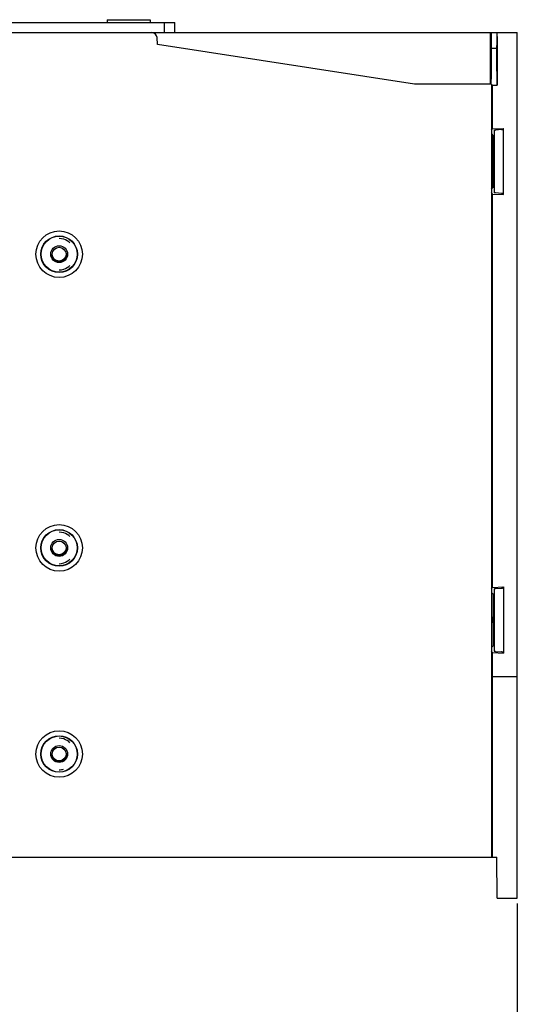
# Model space of a CAD drawing. Extents: x 58 to 816, y 33 to 569.
# Tile 17 of 21: x 686 to 783, y 245 to 437. Entities that reach past the tile are written whole.
import ezdxf

# ---------------------------------------------------------------- set-up
doc = ezdxf.new("R2010")
doc.units = 0
doc.header["$LTSCALE"] = 46.2
doc.linetypes.add('HIDDEN', pattern=[0.2, 0.1, -0.1])
doc.layers.get('0').update_dxf_attribs({"linetype": 'CONTINUOUS'})
for name, color, linetype in [('ALL_AXIS', 7, 'CONTINUOUS'), ('ALL_FEATURES', 7, 'CONTINUOUS'), ('DEFAULT_2', 8, 'HIDDEN')]:
    doc.layers.add(name, color=color, linetype=linetype)
doc.dimstyles.get("Standard").update_dxf_attribs({"dimtxt": 2.5, "dimasz": 2.5, "dimexe": 1.25, "dimexo": 0.625, "dimtad": 1, "dimcen": 2.5, "dimazin": 3, "dimtfac": 1, "dimtmove": 0, "dimatfit": 3})

# ---------------------------------------------------------------- blocks, each defined once
blk = doc.blocks.new('_OPEN')
at = {"color": 0, "linetype": 'BYBLOCK'}
for p, q in [((0, 0), (-1, 0.25)), ((-1, -0.25), (0, 0)), ((-1, 0), (0, 0))]:
    blk.add_line(p, q, dxfattribs=at)
blk = doc.blocks.new('*D0')
at = {"color": 2, "linetype": 'CONTINUOUS'}
for p, q in [((603.125, 265), (603.125, 222)), ((783.125, 265), (783.125, 222)), ((603.125, 224), (693.125, 224)), ((783.125, 224), (693.125, 224))]:
    blk.add_line(p, q, dxfattribs=at)
at = {"color": 2, "linetype": 'CONTINUOUS', "xscale": 4, "yscale": 4, "zscale": 4, "rotation": 180}
blk.add_blockref('_OPEN', (603.125, 224), dxfattribs=at)
at = {"color": 2, "linetype": 'CONTINUOUS', "xscale": 4, "yscale": 4, "zscale": 4}
blk.add_blockref('_OPEN', (783.125, 224), dxfattribs=at)

msp = doc.modelspace()

# ---------------------------------------------------------------- linework, layer by layer
at = {"layer": 'ALL_AXIS', "color": 7, "linetype": 'CONTINUOUS'}
for p, q in [((703.425, 436.515), (703.425, 436)), ((703.425, 436.515), (711.825, 436.515)), ((711.825, 436.515), (711.825, 436))]:
    msp.add_line(p, q, dxfattribs=at)
at = {"layer": 'ALL_FEATURES', "color": 7, "linetype": 'CONTINUOUS'}
for p, q in [((628.625, 436), (716.625, 436)), ((714.625, 434), (714.625, 436)), ((716.625, 434), (716.625, 436)), ((603.125, 434), (783.125, 434)), ((777.837, 434), (777.846, 424)), ((778.037, 434), (778.037, 424.983)), ((779.125, 434), (779.125, 424.727)), ((783.125, 266), (783.125, 434)), ((713.206, 431.68), (713.159, 433.035)), ((779.221, 433.259), (779.218, 433.707)), ((779.221, 433.259), (779.221, 423.808)), ((763.125, 424), (713.206, 431.68)), ((777.84, 431), (779.19, 431)), ((779.125, 424.727), (779.128, 424.282)), ((778.099, 424), (763.125, 424)), ((778.106, 423.954), (778.325, 423.808)), ((778.325, 423.808), (779.221, 423.808)), ((778.325, 415.32), (778.325, 423.808)), ((779.134, 423.983), (779.221, 423.808)), ((778.125, 415.053), (778.325, 415.32)), ((778.325, 415.32), (780.425, 415.43)), ((778.684, 415.079), (778.625, 415)), ((778.625, 415), (778.625, 403)), ((780.051, 415.191), (778.897, 415.103)), ((780.425, 415.43), (780.264, 415.215)), ((780.425, 402.57), (780.425, 415.43)), ((778.125, 414.356), (778.425, 414)), ((778.425, 414), (778.625, 414)), ((778.425, 409.5), (778.425, 414)), ((778.425, 409.5), (778.29, 409.5)), ((778.425, 408.5), (778.29, 408.5)), ((778.425, 404), (778.425, 408.5)), ((778.125, 403.644), (778.425, 404)), ((778.425, 404), (778.625, 404)), ((778.325, 402.68), (778.125, 402.947)), ((778.325, 402.68), (780.425, 402.57)), ((778.325, 326.32), (778.325, 402.68)), ((778.684, 402.921), (778.625, 403)), ((780.051, 402.809), (778.897, 402.897)), ((780.425, 402.57), (780.264, 402.785)), ((778.125, 326.053), (778.325, 326.32)), ((778.425, 325), (778.125, 325.356)), ((778.325, 326.32), (780.425, 326.43)), ((778.625, 325), (778.425, 325)), ((778.425, 325), (778.425, 320.5)), ((778.625, 326), (778.684, 326.079)), ((778.625, 326), (778.625, 314)), ((778.897, 326.103), (780.051, 326.191)), ((780.264, 326.215), (780.425, 326.43)), ((780.425, 326.43), (780.425, 313.57)), ((778.425, 320.5), (778.29, 320.5)), ((778.425, 319.5), (778.29, 319.5)), ((778.425, 319.5), (778.425, 315)), ((778.425, 315), (778.125, 314.644)), ((778.325, 313.68), (778.125, 313.947)), ((778.325, 313.68), (780.425, 313.57)), ((778.325, 274), (778.325, 313.68)), ((778.625, 315), (778.425, 315)), ((778.625, 314), (778.684, 313.921)), ((778.897, 313.897), (780.051, 313.809)), ((780.264, 313.785), (780.425, 313.57)), ((783.125, 309), (778.125, 309)), ((603.125, 274), (778.099, 274)), ((778.104, 274.019), (778.099, 274)), ((778.134, 274), (779.125, 274)), ((779.195, 266), (779.125, 274)), ((779.195, 266), (783.125, 266))]:
    msp.add_line(p, q, dxfattribs=at)
for points in [[(779.218, 433.707), (779.217, 433.866), (779.215, 433.966), (779.212, 434)], [(779.177, 426.497), (779.173, 426.552), (779.168, 426.714), (779.165, 426.975), (779.161, 427.326), (779.158, 427.748), (779.157, 428.228), (779.156, 428.738), (779.156, 429.262), (779.157, 429.772), (779.158, 430.252), (779.161, 430.674), (779.165, 431.025), (779.168, 431.286), (779.173, 431.448), (779.177, 431.503)], [(779.177, 431.503), (779.182, 431.448), (779.186, 431.286), (779.19, 431.025), (779.194, 430.674), (779.196, 430.252), (779.198, 429.773), (779.199, 429.263), (779.199, 428.737), (779.198, 428.227), (779.196, 427.748), (779.194, 427.326), (779.19, 426.975), (779.186, 426.714), (779.182, 426.552), (779.177, 426.497)], [(778.05, 424.123), (778.044, 424.282), (778.04, 424.488), (778.038, 424.727), (778.037, 424.983)], [(779.128, 424.282), (779.129, 424.123), (779.131, 424.021), (779.134, 423.983)], [(778.099, 424), (778.104, 423.981), (778.109, 423.924), (778.113, 423.832), (778.117, 423.707), (778.121, 423.556), (778.123, 423.383), (778.124, 423.195)], [(778.124, 423.195), (778.124, 274.805), (778.123, 274.617), (778.121, 274.444), (778.117, 274.293), (778.113, 274.168), (778.109, 274.076), (778.104, 274.019)], [(778.684, 415.079), (778.712, 415.085), (778.785, 415.094), (778.897, 415.103)], [(780.051, 415.191), (780.163, 415.2), (780.236, 415.208), (780.264, 415.215)], [(778.29, 409.5), (778.285, 409.462), (778.281, 409.35), (778.279, 409.185), (778.278, 408.999), (778.279, 408.821), (778.281, 408.657), (778.285, 408.54), (778.29, 408.5)], [(778.625, 409), (778.573, 409.269), (778.425, 409.5)], [(778.425, 408.5), (778.573, 408.731), (778.625, 409)], [(778.897, 402.897), (778.785, 402.906), (778.712, 402.915), (778.684, 402.921)], [(780.264, 402.785), (780.236, 402.792), (780.163, 402.8), (780.051, 402.809)], [(696.228, 393.197), (695.991, 393.402), (695.711, 393.598), (695.387, 393.772), (695.018, 393.916), (694.599, 394.017), (694.125, 394.059)], [(694.125, 387.941), (694.599, 387.983), (695.018, 388.084), (695.387, 388.228), (695.711, 388.402), (695.991, 388.598), (696.228, 388.803)], [(696.228, 336.197), (695.991, 336.402), (695.711, 336.598), (695.387, 336.772), (695.018, 336.916), (694.599, 337.017), (694.125, 337.059)], [(694.125, 330.941), (694.599, 330.983), (695.018, 331.084), (695.387, 331.228), (695.711, 331.402), (695.991, 331.598), (696.228, 331.803)], [(778.684, 326.079), (778.712, 326.085), (778.785, 326.094), (778.897, 326.103)], [(780.051, 326.191), (780.163, 326.2), (780.236, 326.208), (780.264, 326.215)], [(778.29, 320.5), (778.285, 320.462), (778.281, 320.35), (778.279, 320.185), (778.278, 319.999), (778.279, 319.821), (778.281, 319.657), (778.285, 319.54), (778.29, 319.5)], [(778.625, 320), (778.573, 320.269), (778.425, 320.5)], [(778.425, 319.5), (778.573, 319.731), (778.625, 320)], [(778.897, 313.897), (778.785, 313.906), (778.712, 313.915), (778.684, 313.921)], [(780.264, 313.785), (780.236, 313.792), (780.163, 313.8), (780.051, 313.809)], [(696.228, 296.197), (695.99, 296.403), (695.71, 296.598), (695.386, 296.773), (695.017, 296.916), (694.599, 297.016), (694.125, 297.059)], [(694.125, 290.941), (694.356, 290.953), (694.569, 290.979), (694.764, 291.016), (694.944, 291.062)]]:
    msp.add_lwpolyline(points, dxfattribs=at)
for centre, radius in [((694.125, 391), 4.517), ((694.125, 391), 3.552), ((694.125, 391), 3.5), ((694.125, 391), 1.637), ((694.125, 391), 1.337), ((694.125, 334), 4.517), ((694.125, 334), 3.552), ((694.125, 334), 3.5), ((694.125, 334), 1.637), ((694.125, 334), 1.337), ((694.125, 294), 4.517), ((694.125, 294), 3.552), ((694.125, 294), 3.5), ((694.125, 294), 1.637), ((694.125, 294), 1.337)]:
    msp.add_circle(centre, radius, dxfattribs=at)
msp.add_arc((712.159, 433), 1, 2, 90, dxfattribs=at)
at = {"layer": 'DEFAULT_2', "color": 8, "linetype": 'HIDDEN'}
for centre in [(694.125, 391), (694.125, 334), (694.125, 294)]:
    msp.add_circle(centre, 1.5, dxfattribs=at)

# ---------------------------------------------------------------- dimensions: what is measured, and where the dimension line sits
at = {"color": 2, "linetype": 'CONTINUOUS'}
dim = msp.add_linear_dim(base=(603.125, 224), p1=(783.125, 265), p2=(603.125, 265), angle=180, dimstyle='Standard', dxfattribs=at)
dim.commit()
dim.dimension.update_dxf_attribs({"geometry": '*D0', "text_midpoint": (684.869, 225.6), "dimtype": 128})

doc.saveas('drawing.dxf')
